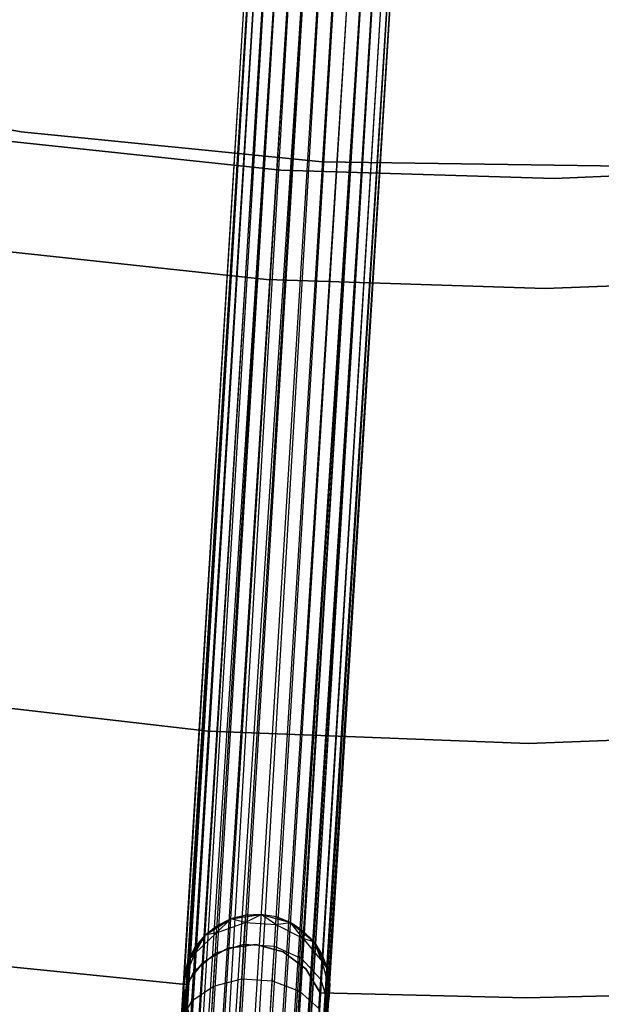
# Model space of a CAD drawing. Extents: x -189 to 189, y -189 to 189.
# Tile 89 of 256: x -7 to 1, y -61 to -47. Entities that reach past the tile are written whole.
import ezdxf

# ---------------------------------------------------------------- set-up
doc = ezdxf.new("R2010")
doc.units = 0
doc.header["$LTSCALE"] = 25.4
doc.layers.get('0').update_dxf_attribs({"linetype": 'CONTINUOUS'})

# ---------------------------------------------------------------- blocks, each defined once
blk = doc.blocks.new('CAMELEON-KENAI-C-12244_STL')
at = {"color": 0}
for p, q in [((-11.334, -168.109, -9.395), (-3.624, -43.105, -9.395)), ((-11.334, -168.109, -9.395), (-3.624, -43.105, -9.395)), ((-11.334, -168.109, -9.395), (-3.58, -43.107, -9.191)), ((-11.334, -168.109, -9.395), (-3.58, -43.107, -9.191)), ((-11.29, -168.111, -9.809), (-3.624, -43.105, -9.605)), ((-11.29, -168.111, -9.809), (-3.624, -43.105, -9.395)), ((-11.29, -168.111, -9.809), (-3.624, -43.105, -9.605)), ((-11.29, -168.111, -9.809), (-3.624, -43.105, -9.395)), ((-11.29, -168.111, -9.809), (-3.58, -43.107, -9.809)), ((-11.29, -168.111, -9.809), (-3.58, -43.107, -9.809)), ((-11.205, -168.117, -9), (-3.58, -43.107, -9.191)), ((-11.205, -168.117, -9), (-3.58, -43.107, -9.191)), ((-11.205, -168.117, -9), (-3.495, -43.113, -9)), ((-11.205, -168.117, -9), (-3.495, -43.113, -9)), ((-3.373, -43.12, -8.831), (-11.205, -168.117, -9)), ((-3.373, -43.12, -8.831), (-11.205, -168.117, -9)), ((-3.218, -43.13, -8.691), (-11.205, -168.117, -9)), ((-3.218, -43.13, -8.691), (-11.205, -168.117, -9)), ((-11.083, -168.124, -10.169), (-3.58, -43.107, -9.809)), ((-11.083, -168.124, -10.169), (-3.58, -43.107, -9.809)), ((-11.083, -168.124, -10.169), (-3.495, -43.113, -10)), ((-11.083, -168.124, -10.169), (-3.495, -43.113, -10)), ((-11.083, -168.124, -10.169), (-3.373, -43.12, -10.169)), ((-11.083, -168.124, -10.169), (-3.373, -43.12, -10.169)), ((-10.928, -168.134, -8.691), (-3.218, -43.13, -8.691)), ((-10.928, -168.134, -8.691), (-3.218, -43.13, -8.691)), ((-3.037, -43.141, -8.586), (-10.928, -168.134, -8.691)), ((-3.037, -43.141, -8.586), (-10.928, -168.134, -8.691)), ((-2.839, -43.153, -8.522), (-10.928, -168.134, -8.691)), ((-2.839, -43.153, -8.522), (-10.928, -168.134, -8.691)), ((-10.747, -168.145, -10.414), (-3.373, -43.12, -10.169)), ((-10.747, -168.145, -10.414), (-3.373, -43.12, -10.169)), ((-10.747, -168.145, -10.414), (-3.218, -43.13, -10.309)), ((-10.747, -168.145, -10.414), (-3.218, -43.13, -10.309)), ((-10.747, -168.145, -10.414), (-3.037, -43.141, -10.414)), ((-10.747, -168.145, -10.414), (-3.037, -43.141, -10.414)), ((-2.839, -43.153, -8.522), (-10.549, -168.157, -8.522)), ((-2.839, -43.153, -8.522), (-10.549, -168.157, -8.522)), ((-3.037, -43.141, -10.414), (-10.341, -168.17, -10.5)), ((-3.037, -43.141, -10.414), (-10.341, -168.17, -10.5)), ((-2.839, -43.153, -10.478), (-10.341, -168.17, -10.5)), ((-2.839, -43.153, -10.478), (-10.341, -168.17, -10.5)), ((-2.631, -43.166, -8.5), (-10.341, -168.17, -8.5)), ((-2.631, -43.166, -8.5), (-10.341, -168.17, -8.5)), ((-2.631, -43.166, -10.5), (-10.341, -168.17, -10.5)), ((-2.631, -43.166, -10.5), (-10.341, -168.17, -10.5)), ((-10.134, -168.183, -8.522), (-2.424, -43.179, -8.522)), ((-10.134, -168.183, -8.522), (-2.424, -43.179, -8.522)), ((-2.225, -43.191, -8.586), (-10.134, -168.183, -8.522)), ((-2.225, -43.191, -8.586), (-10.134, -168.183, -8.522)), ((-2.044, -43.202, -8.691), (-10.134, -168.183, -8.522)), ((-2.044, -43.202, -8.691), (-10.134, -168.183, -8.522)), ((-2.631, -43.166, -10.5), (-9.935, -168.195, -10.414)), ((-2.631, -43.166, -10.5), (-9.935, -168.195, -10.414)), ((-2.424, -43.179, -10.478), (-9.935, -168.195, -10.414)), ((-2.424, -43.179, -10.478), (-9.935, -168.195, -10.414)), ((-9.935, -168.195, -10.414), (-2.225, -43.191, -10.414)), ((-9.935, -168.195, -10.414), (-2.225, -43.191, -10.414)), ((-9.935, -168.195, -10.414), (-2.044, -43.202, -10.309)), ((-9.935, -168.195, -10.414), (-2.044, -43.202, -10.309)), ((-2.044, -43.202, -8.691), (-9.754, -168.206, -8.691)), ((-2.044, -43.202, -8.691), (-9.754, -168.206, -8.691)), ((-1.889, -43.212, -8.831), (-9.754, -168.206, -8.691)), ((-1.889, -43.212, -8.831), (-9.754, -168.206, -8.691)), ((-9.599, -168.216, -10.169), (-2.044, -43.202, -10.309)), ((-9.599, -168.216, -10.169), (-2.044, -43.202, -10.309)), ((-9.599, -168.216, -10.169), (-1.889, -43.212, -10.169)), ((-9.599, -168.216, -10.169), (-1.889, -43.212, -10.169)), ((-1.889, -43.212, -8.831), (-9.477, -168.223, -9)), ((-1.889, -43.212, -8.831), (-9.477, -168.223, -9)), ((-9.392, -168.228, -9.809), (-1.889, -43.212, -10.169)), ((-9.392, -168.228, -9.809), (-1.889, -43.212, -10.169)), ((-1.767, -43.219, -9), (-9.477, -168.223, -9)), ((-1.767, -43.219, -9), (-9.477, -168.223, -9)), ((-9.477, -168.223, -9), (-1.682, -43.224, -9.191)), ((-9.477, -168.223, -9), (-1.682, -43.224, -9.191)), ((-9.477, -168.223, -9), (-1.638, -43.227, -9.395)), ((-9.477, -168.223, -9), (-1.638, -43.227, -9.395)), ((-9.392, -168.228, -9.809), (-1.767, -43.219, -10)), ((-9.392, -168.228, -9.809), (-1.767, -43.219, -10)), ((-9.392, -168.228, -9.809), (-1.682, -43.224, -9.809)), ((-9.392, -168.228, -9.809), (-1.682, -43.224, -9.809)), ((-9.348, -168.231, -9.395), (-1.682, -43.224, -9.809)), ((-9.348, -168.231, -9.395), (-1.682, -43.224, -9.809)), ((-9.348, -168.231, -9.395), (-1.638, -43.227, -9.395)), ((-9.348, -168.231, -9.395), (-1.638, -43.227, -9.605)), ((-9.348, -168.231, -9.395), (-1.638, -43.227, -9.395)), ((-9.348, -168.231, -9.395), (-1.638, -43.227, -9.605)), ((-6.894, -48.668, -167), (-10.942, -47.919, -167)), ((-10.942, -47.919, -168), (-6.894, -48.668, -168)), ((-10.942, -47.919, -168), (-6.894, -48.668, -168)), ((-6.894, -48.668, -167), (-10.942, -47.919, -167)), ((-2.798, -49.076, -167), (-6.894, -48.668, -167)), ((-6.894, -48.668, -168), (-2.798, -49.076, -168)), ((-6.894, -48.668, -168), (-2.798, -49.076, -168)), ((-6.894, -48.668, -168), (-6.894, -48.668, -167)), ((-2.798, -49.076, -167), (-6.894, -48.668, -167)), ((-6.894, -48.668, -168), (-6.894, -48.668, -167)), ((-7.072, -48.794, -167), (-3.361, -49.19, -167)), ((-3.361, -49.19, -160.5), (-7.072, -48.794, -160.5)), ((-3.361, -49.19, -160.5), (-7.072, -48.794, -160.5)), ((-7.072, -48.794, -167), (-3.361, -49.19, -167)), ((1.318, -49.139, -167), (-2.798, -49.076, -167)), ((-2.798, -49.076, -168), (1.318, -49.139, -168)), ((-2.798, -49.076, -168), (1.318, -49.139, -168)), ((-2.798, -49.076, -168), (-2.798, -49.076, -167)), ((1.318, -49.139, -167), (-2.798, -49.076, -167)), ((-2.798, -49.076, -168), (-2.798, -49.076, -167)), ((-3.361, -49.19, -167), (0.368, -49.305, -167)), ((0.368, -49.305, -160.5), (-3.361, -49.19, -160.5)), ((-3.361, -49.19, -160.5), (-3.361, -49.19, -167)), ((-3.361, -49.19, -160.5), (-3.361, -49.19, -167)), ((0.368, -49.305, -160.5), (-3.361, -49.19, -160.5)), ((-3.361, -49.19, -167), (0.368, -49.305, -167)), ((0.368, -49.305, -167), (4.095, -49.137, -167)), ((4.095, -49.137, -160.5), (0.368, -49.305, -160.5)), ((4.095, -49.137, -160.5), (0.368, -49.305, -160.5)), ((0.368, -49.305, -167), (4.095, -49.137, -167)), ((0.368, -49.305, -160.5), (0.368, -49.305, -167)), ((0.368, -49.305, -160.5), (0.368, -49.305, -167)), ((-3.556, -50.68, -167), (-7.332, -50.272, -167)), ((-7.332, -50.272, -160.5), (-3.556, -50.68, -160.5)), ((-3.556, -50.68, -167), (-7.332, -50.272, -167)), ((-7.332, -50.272, -160.5), (-3.556, -50.68, -160.5)), ((0.241, -50.806, -167), (-3.556, -50.68, -167)), ((-3.556, -50.68, -160.5), (0.241, -50.806, -160.5)), ((-3.556, -50.68, -167), (-3.556, -50.68, -160.5)), ((0.241, -50.806, -167), (-3.556, -50.68, -167)), ((-3.556, -50.68, -160.5), (0.241, -50.806, -160.5)), ((-3.556, -50.68, -167), (-3.556, -50.68, -160.5)), ((4.037, -50.647, -167), (0.241, -50.806, -167)), ((0.241, -50.806, -160.5), (4.037, -50.647, -160.5)), ((4.037, -50.647, -167), (0.241, -50.806, -167)), ((0.241, -50.806, -160.5), (4.037, -50.647, -160.5)), ((0.241, -50.806, -167), (0.241, -50.806, -160.5)), ((0.241, -50.806, -167), (0.241, -50.806, -160.5)), ((-8.686, -56.338, -167), (-4.348, -56.839, -167)), ((-4.348, -56.839, -165), (-8.686, -56.338, -165)), ((-4.348, -56.839, -165), (-8.686, -56.338, -165)), ((-8.686, -56.338, -167), (-4.348, -56.839, -167)), ((-4.348, -56.839, -167), (0.015, -57.006, -167)), ((0.015, -57.006, -165), (-4.348, -56.839, -165)), ((-4.348, -56.839, -165), (-4.348, -56.839, -167)), ((-4.348, -56.839, -165), (-4.348, -56.839, -167)), ((0.015, -57.006, -165), (-4.348, -56.839, -165)), ((-4.348, -56.839, -167), (0.015, -57.006, -167)), ((0.015, -57.006, -167), (4.379, -56.839, -167)), ((4.379, -56.839, -165), (0.015, -57.006, -165)), ((4.379, -56.839, -165), (0.015, -57.006, -165)), ((0.015, -57.006, -167), (4.379, -56.839, -167)), ((0.015, -57.006, -167), (0.015, -57.006, -165)), ((0.015, -57.006, -167), (0.015, -57.006, -165)), ((-4.39, -59.62, -167), (-4.04, -59.396, -167)), ((-4.39, -59.62, -167), (-4.04, -59.396, -167)), ((-4.233, -59.585, -160.773), (-4.04, -59.396, -161.5)), ((-4.233, -59.585, -160.773), (-4.04, -59.396, -161.5)), ((-4.233, -59.585, -160.773), (-3.843, -59.445, -160.729)), ((-4.233, -59.585, -160.773), (-3.843, -59.445, -160.729)), ((-4.04, -59.396, -161.5), (-4.227, -59.49, -161.5)), ((-4.227, -59.49, -161.5), (-4.04, -59.396, -167)), ((-4.227, -59.49, -161.5), (-4.04, -59.396, -167)), ((-4.04, -59.396, -161.5), (-4.227, -59.49, -161.5)), ((-4.04, -59.396, -167), (-3.628, -59.335, -167)), ((-4.04, -59.396, -167), (-3.628, -59.335, -167)), ((-3.837, -59.344, -161.5), (-4.04, -59.396, -161.5)), ((-4.04, -59.396, -167), (-3.837, -59.344, -161.5)), ((-3.837, -59.344, -161.5), (-4.04, -59.396, -161.5)), ((-4.04, -59.396, -167), (-3.837, -59.344, -161.5)), ((-3.843, -59.445, -160.729), (-4.04, -59.396, -161.5)), ((-3.843, -59.445, -160.729), (-4.04, -59.396, -161.5)), ((-4.04, -59.396, -161.5), (-4.04, -59.396, -167)), ((-4.04, -59.396, -161.5), (-4.04, -59.396, -167)), ((-3.862, -59.742, -160.011), (-3.843, -59.445, -160.729)), ((-3.862, -59.742, -160.011), (-3.843, -59.445, -160.729)), ((-3.843, -59.445, -160.729), (-3.628, -59.335, -161.5)), ((-3.843, -59.445, -160.729), (-3.628, -59.335, -161.5)), ((-3.843, -59.445, -160.729), (-3.837, -59.344, -161.5)), ((-3.843, -59.445, -160.729), (-3.837, -59.344, -161.5)), ((-3.843, -59.445, -160.729), (-3.428, -59.471, -160.729)), ((-3.843, -59.445, -160.729), (-3.428, -59.471, -160.729)), ((-3.628, -59.335, -161.5), (-3.837, -59.344, -161.5)), ((-3.837, -59.344, -161.5), (-3.628, -59.335, -167)), ((-3.628, -59.335, -161.5), (-3.837, -59.344, -161.5)), ((-3.837, -59.344, -161.5), (-3.628, -59.335, -167)), ((-3.628, -59.335, -167), (-3.228, -59.446, -167)), ((-3.428, -59.471, -160.729), (-3.628, -59.335, -161.5)), ((-3.428, -59.471, -160.729), (-3.628, -59.335, -161.5)), ((-3.422, -59.37, -161.5), (-3.628, -59.335, -161.5)), ((-3.628, -59.335, -161.5), (-3.628, -59.335, -167)), ((-3.628, -59.335, -161.5), (-3.628, -59.335, -167)), ((-3.422, -59.37, -161.5), (-3.628, -59.335, -161.5)), ((-3.422, -59.37, -161.5), (-3.628, -59.335, -167)), ((-3.422, -59.37, -161.5), (-3.628, -59.335, -167)), ((-3.628, -59.335, -167), (-3.228, -59.446, -167)), ((-3.428, -59.471, -160.729), (-3.422, -59.37, -161.5)), ((-3.428, -59.471, -160.729), (-3.422, -59.37, -161.5)), ((-3.428, -59.471, -160.729), (-3.228, -59.446, -161.5)), ((-3.428, -59.471, -160.729), (-3.228, -59.446, -161.5)), ((-3.228, -59.446, -161.5), (-3.422, -59.37, -161.5)), ((-3.422, -59.37, -161.5), (-3.228, -59.446, -167)), ((-3.422, -59.37, -161.5), (-3.228, -59.446, -167)), ((-3.228, -59.446, -161.5), (-3.422, -59.37, -161.5)), ((-3.228, -59.446, -167), (-2.907, -59.711, -167)), ((-3.059, -59.657, -160.773), (-3.228, -59.446, -161.5)), ((-3.059, -59.657, -160.773), (-3.228, -59.446, -161.5)), ((-3.053, -59.562, -161.5), (-3.228, -59.446, -161.5)), ((-3.228, -59.446, -167), (-3.053, -59.562, -161.5)), ((-3.228, -59.446, -167), (-2.907, -59.711, -167)), ((-3.228, -59.446, -161.5), (-3.228, -59.446, -167)), ((-3.228, -59.446, -161.5), (-3.228, -59.446, -167)), ((-3.053, -59.562, -161.5), (-3.228, -59.446, -161.5)), ((-3.228, -59.446, -167), (-3.053, -59.562, -161.5)), ((-4.227, -59.49, -161.5), (-4.39, -59.62, -161.5)), ((-4.39, -59.62, -167), (-4.227, -59.49, -161.5)), ((-4.227, -59.49, -161.5), (-4.39, -59.62, -161.5)), ((-4.39, -59.62, -167), (-4.227, -59.49, -161.5)), ((-4.233, -59.585, -160.773), (-4.227, -59.49, -161.5)), ((-4.233, -59.585, -160.773), (-4.227, -59.49, -161.5)), ((-3.447, -59.768, -160.011), (-3.428, -59.471, -160.729)), ((-3.447, -59.768, -160.011), (-3.428, -59.471, -160.729)), ((-3.428, -59.471, -160.729), (-3.059, -59.657, -160.773)), ((-3.428, -59.471, -160.729), (-3.059, -59.657, -160.773)), ((-3.059, -59.657, -160.773), (-3.053, -59.562, -161.5)), ((-3.059, -59.657, -160.773), (-3.053, -59.562, -161.5)), ((-2.907, -59.711, -161.5), (-3.053, -59.562, -161.5)), ((-3.053, -59.562, -161.5), (-2.907, -59.711, -167)), ((-3.053, -59.562, -161.5), (-2.907, -59.711, -167)), ((-2.907, -59.711, -161.5), (-3.053, -59.562, -161.5)), ((-4.62, -59.966, -167), (-4.39, -59.62, -167)), ((-4.62, -59.966, -167), (-4.39, -59.62, -167)), ((-4.529, -59.866, -160.853), (-4.233, -59.585, -160.773)), ((-4.529, -59.866, -160.853), (-4.233, -59.585, -160.773)), ((-4.529, -59.866, -160.853), (-4.39, -59.62, -161.5)), ((-4.529, -59.866, -160.853), (-4.39, -59.62, -161.5)), ((-4.39, -59.62, -161.5), (-4.524, -59.781, -161.5)), ((-4.524, -59.781, -161.5), (-4.39, -59.62, -167)), ((-4.524, -59.781, -161.5), (-4.39, -59.62, -167)), ((-4.39, -59.62, -161.5), (-4.524, -59.781, -161.5)), ((-4.233, -59.585, -160.773), (-4.39, -59.62, -161.5)), ((-4.233, -59.585, -160.773), (-4.39, -59.62, -161.5)), ((-4.39, -59.62, -161.5), (-4.39, -59.62, -167)), ((-4.39, -59.62, -161.5), (-4.39, -59.62, -167)), ((-4.25, -59.865, -160.095), (-4.233, -59.585, -160.773)), ((-4.25, -59.865, -160.095), (-4.233, -59.585, -160.773)), ((-3.077, -59.938, -160.095), (-3.059, -59.657, -160.773)), ((-3.077, -59.938, -160.095), (-3.059, -59.657, -160.773)), ((-3.059, -59.657, -160.773), (-2.907, -59.711, -161.5)), ((-3.059, -59.657, -160.773), (-2.907, -59.711, -161.5)), ((-3.059, -59.657, -160.773), (-2.8, -59.973, -160.853)), ((-3.059, -59.657, -160.773), (-2.8, -59.973, -160.853)), ((-2.907, -59.711, -167), (-2.722, -60.083, -167)), ((-2.8, -59.973, -160.853), (-2.907, -59.711, -161.5)), ((-2.8, -59.973, -160.853), (-2.907, -59.711, -161.5)), ((-2.795, -59.887, -161.5), (-2.907, -59.711, -161.5)), ((-2.907, -59.711, -167), (-2.795, -59.887, -161.5)), ((-2.907, -59.711, -167), (-2.722, -60.083, -167)), ((-2.907, -59.711, -161.5), (-2.907, -59.711, -167)), ((-2.907, -59.711, -161.5), (-2.907, -59.711, -167)), ((-2.795, -59.887, -161.5), (-2.907, -59.711, -161.5)), ((-2.907, -59.711, -167), (-2.795, -59.887, -161.5)), ((-4.524, -59.781, -161.5), (-4.62, -59.966, -161.5)), ((-4.62, -59.966, -167), (-4.524, -59.781, -161.5)), ((-4.524, -59.781, -161.5), (-4.62, -59.966, -161.5)), ((-4.62, -59.966, -167), (-4.524, -59.781, -161.5)), ((-4.529, -59.866, -160.853), (-4.524, -59.781, -161.5)), ((-4.529, -59.866, -160.853), (-4.524, -59.781, -161.5)), ((-4.082, -59.796, -165), (-4.417, -59.988, -165)), ((-4.417, -59.988, -167), (-4.082, -59.796, -167)), ((-4.417, -59.988, -167), (-4.082, -59.796, -167)), ((-4.082, -59.796, -165), (-4.417, -59.988, -165)), ((-4.25, -59.865, -160.095), (-3.862, -59.742, -160.011)), ((-4.25, -59.865, -160.095), (-3.862, -59.742, -160.011)), ((-3.7, -59.746, -165), (-4.082, -59.796, -165)), ((-4.082, -59.796, -167), (-3.7, -59.746, -167)), ((-4.082, -59.796, -167), (-3.7, -59.746, -167)), ((-3.7, -59.746, -165), (-4.082, -59.796, -165)), ((-4.082, -59.796, -165), (-4.082, -59.796, -167)), ((-4.082, -59.796, -165), (-4.082, -59.796, -167)), ((-3.891, -60.215, -159.394), (-3.862, -59.742, -160.011)), ((-3.891, -60.215, -159.394), (-3.862, -59.742, -160.011)), ((-3.862, -59.742, -160.011), (-3.447, -59.768, -160.011)), ((-3.862, -59.742, -160.011), (-3.447, -59.768, -160.011)), ((-3.327, -59.843, -165), (-3.7, -59.746, -165)), ((-3.7, -59.746, -165), (-3.7, -59.746, -167)), ((-3.7, -59.746, -167), (-3.327, -59.843, -167)), ((-3.7, -59.746, -165), (-3.7, -59.746, -167)), ((-3.7, -59.746, -167), (-3.327, -59.843, -167)), ((-3.327, -59.843, -165), (-3.7, -59.746, -165)), ((-3.476, -60.24, -159.394), (-3.447, -59.768, -160.011)), ((-3.476, -60.24, -159.394), (-3.447, -59.768, -160.011)), ((-3.447, -59.768, -160.011), (-3.077, -59.938, -160.095)), ((-3.447, -59.768, -160.011), (-3.077, -59.938, -160.095)), ((-3.019, -60.075, -165), (-3.327, -59.843, -165)), ((-3.327, -59.843, -165), (-3.327, -59.843, -167)), ((-3.327, -59.843, -167), (-3.019, -60.075, -167)), ((-3.327, -59.843, -165), (-3.327, -59.843, -167)), ((-3.327, -59.843, -167), (-3.019, -60.075, -167)), ((-3.019, -60.075, -165), (-3.327, -59.843, -165)), ((-4.689, -60.376, -167), (-4.62, -59.966, -167)), ((-4.689, -60.376, -167), (-4.62, -59.966, -167)), ((-4.681, -60.239, -160.955), (-4.529, -59.866, -160.853)), ((-4.681, -60.239, -160.955), (-4.529, -59.866, -160.853)), ((-4.681, -60.239, -160.955), (-4.62, -59.966, -161.5)), ((-4.681, -60.239, -160.955), (-4.62, -59.966, -161.5)), ((-4.62, -59.966, -161.5), (-4.676, -60.168, -161.5)), ((-4.676, -60.168, -161.5), (-4.62, -59.966, -167)), ((-4.676, -60.168, -161.5), (-4.62, -59.966, -167)), ((-4.62, -59.966, -161.5), (-4.676, -60.168, -161.5)), ((-4.529, -59.866, -160.853), (-4.62, -59.966, -161.5)), ((-4.529, -59.866, -160.853), (-4.62, -59.966, -161.5)), ((-4.62, -59.966, -161.5), (-4.62, -59.966, -167)), ((-4.62, -59.966, -161.5), (-4.62, -59.966, -167)), ((-4.544, -60.115, -160.25), (-4.25, -59.865, -160.095)), ((-4.544, -60.115, -160.25), (-4.25, -59.865, -160.095)), ((-4.544, -60.115, -160.25), (-4.529, -59.866, -160.853)), ((-4.544, -60.115, -160.25), (-4.529, -59.866, -160.853)), ((-4.277, -60.311, -159.514), (-4.25, -59.865, -160.095)), ((-4.277, -60.311, -159.514), (-4.25, -59.865, -160.095)), ((-3.104, -60.383, -159.514), (-3.077, -59.938, -160.095)), ((-3.104, -60.383, -159.514), (-3.077, -59.938, -160.095)), ((-3.077, -59.938, -160.095), (-2.815, -60.222, -160.25)), ((-3.077, -59.938, -160.095), (-2.815, -60.222, -160.25)), ((-2.815, -60.222, -160.25), (-2.8, -59.973, -160.853)), ((-2.815, -60.222, -160.25), (-2.8, -59.973, -160.853)), ((-2.8, -59.973, -160.853), (-2.795, -59.887, -161.5)), ((-2.8, -59.973, -160.853), (-2.795, -59.887, -161.5)), ((-2.8, -59.973, -160.853), (-2.722, -60.083, -161.5)), ((-2.8, -59.973, -160.853), (-2.722, -60.083, -161.5)), ((-2.8, -59.973, -160.853), (-2.695, -60.362, -160.955)), ((-2.8, -59.973, -160.853), (-2.695, -60.362, -160.955)), ((-2.722, -60.083, -161.5), (-2.795, -59.887, -161.5)), ((-2.795, -59.887, -161.5), (-2.722, -60.083, -167)), ((-2.795, -59.887, -161.5), (-2.722, -60.083, -167)), ((-2.722, -60.083, -161.5), (-2.795, -59.887, -161.5)), ((-4.654, -60.292, -165), (-7.447, -60.01, -165)), ((-7.447, -60.01, -167), (-4.654, -60.292, -167)), ((-7.447, -60.01, -167), (-4.654, -60.292, -167)), ((-4.654, -60.292, -165), (-7.447, -60.01, -165)), ((-4.693, -60.449, -160.448), (-4.544, -60.115, -160.25)), ((-4.693, -60.449, -160.448), (-4.544, -60.115, -160.25)), ((-4.417, -59.988, -165), (-4.654, -60.292, -165)), ((-4.654, -60.292, -167), (-4.417, -59.988, -167)), ((-4.654, -60.292, -167), (-4.417, -59.988, -167)), ((-4.417, -59.988, -165), (-4.654, -60.292, -165)), ((-4.569, -60.512, -159.732), (-4.544, -60.115, -160.25)), ((-4.569, -60.512, -159.732), (-4.544, -60.115, -160.25)), ((-4.417, -59.988, -165), (-4.417, -59.988, -167)), ((-4.417, -59.988, -165), (-4.417, -59.988, -167)), ((-2.821, -60.406, -165), (-3.019, -60.075, -165)), ((-3.019, -60.075, -165), (-3.019, -60.075, -167)), ((-3.019, -60.075, -167), (-2.821, -60.406, -167)), ((-3.019, -60.075, -165), (-3.019, -60.075, -167)), ((-3.019, -60.075, -167), (-2.821, -60.406, -167)), ((-2.821, -60.406, -165), (-3.019, -60.075, -165)), ((-2.722, -60.083, -167), (-2.704, -60.499, -167)), ((-2.695, -60.362, -160.955), (-2.722, -60.083, -161.5)), ((-2.695, -60.362, -160.955), (-2.722, -60.083, -161.5)), ((-2.691, -60.29, -161.5), (-2.722, -60.083, -161.5)), ((-2.722, -60.083, -167), (-2.691, -60.29, -161.5)), ((-2.722, -60.083, -167), (-2.704, -60.499, -167)), ((-2.722, -60.083, -161.5), (-2.722, -60.083, -167)), ((-2.722, -60.083, -161.5), (-2.722, -60.083, -167)), ((-2.691, -60.29, -161.5), (-2.722, -60.083, -161.5)), ((-2.722, -60.083, -167), (-2.691, -60.29, -161.5)), ((-4.693, -60.449, -160.448), (-4.681, -60.239, -160.955)), ((-4.693, -60.449, -160.448), (-4.681, -60.239, -160.955)), ((-4.689, -60.376, -167), (-4.676, -60.168, -161.5)), ((-4.689, -60.376, -167), (-4.676, -60.168, -161.5)), ((-4.681, -60.239, -160.955), (-4.689, -60.376, -161.5)), ((-4.681, -60.239, -160.955), (-4.689, -60.376, -161.5)), ((-4.681, -60.239, -160.955), (-4.676, -60.168, -161.5)), ((-4.681, -60.239, -160.955), (-4.676, -60.168, -161.5)), ((-4.662, -60.641, -161.062), (-4.681, -60.239, -160.955)), ((-4.662, -60.641, -161.062), (-4.681, -60.239, -160.955)), ((-4.277, -60.311, -159.514), (-3.891, -60.215, -159.394)), ((-4.277, -60.311, -159.514), (-3.891, -60.215, -159.394)), ((-3.929, -60.83, -158.921), (-3.891, -60.215, -159.394)), ((-3.929, -60.83, -158.921), (-3.891, -60.215, -159.394)), ((-3.891, -60.215, -159.394), (-3.476, -60.24, -159.394)), ((-3.891, -60.215, -159.394), (-3.476, -60.24, -159.394)), ((-3.514, -60.856, -158.921), (-3.476, -60.24, -159.394)), ((-3.514, -60.856, -158.921), (-3.476, -60.24, -159.394)), ((-3.476, -60.24, -159.394), (-3.104, -60.383, -159.514)), ((-3.476, -60.24, -159.394), (-3.104, -60.383, -159.514)), ((-2.84, -60.618, -159.732), (-2.815, -60.222, -160.25)), ((-2.84, -60.618, -159.732), (-2.815, -60.222, -160.25)), ((-2.815, -60.222, -160.25), (-2.708, -60.572, -160.448)), ((-2.815, -60.222, -160.25), (-2.708, -60.572, -160.448)), ((-4.585, -60.779, -167), (-4.689, -60.376, -167)), ((-4.662, -60.641, -161.062), (-4.689, -60.376, -161.5)), ((-4.689, -60.376, -161.5), (-4.658, -60.583, -161.5)), ((-4.662, -60.641, -161.062), (-4.689, -60.376, -161.5)), ((-4.689, -60.376, -161.5), (-4.689, -60.376, -167)), ((-4.658, -60.583, -161.5), (-4.689, -60.376, -167)), ((-4.585, -60.779, -167), (-4.689, -60.376, -167)), ((-4.658, -60.583, -161.5), (-4.689, -60.376, -167)), ((-4.689, -60.376, -161.5), (-4.658, -60.583, -161.5)), ((-4.689, -60.376, -161.5), (-4.689, -60.376, -167)), ((-4.654, -60.292, -165), (-4.654, -60.292, -167)), ((-4.654, -60.292, -165), (-4.654, -60.292, -167)), ((-4.569, -60.512, -159.732), (-4.277, -60.311, -159.514)), ((-4.569, -60.512, -159.732), (-4.277, -60.311, -159.514)), ((-4.313, -60.891, -159.067), (-4.277, -60.311, -159.514)), ((-4.313, -60.891, -159.067), (-4.277, -60.311, -159.514)), ((-3.14, -60.964, -159.067), (-3.104, -60.383, -159.514)), ((-3.14, -60.964, -159.067), (-3.104, -60.383, -159.514)), ((-3.104, -60.383, -159.514), (-2.84, -60.618, -159.732)), ((-3.104, -60.383, -159.514), (-2.84, -60.618, -159.732)), ((-2.695, -60.362, -160.955), (-2.763, -60.758, -161.062)), ((-2.695, -60.362, -160.955), (-2.763, -60.758, -161.062)), ((-2.76, -60.7, -161.5), (-2.695, -60.362, -160.955)), ((-2.76, -60.7, -161.5), (-2.695, -60.362, -160.955)), ((-2.708, -60.572, -160.448), (-2.695, -60.362, -160.955)), ((-2.708, -60.572, -160.448), (-2.695, -60.362, -160.955)), ((-2.691, -60.29, -161.5), (-2.704, -60.499, -167)), ((-2.691, -60.29, -161.5), (-2.704, -60.499, -167)), ((-2.704, -60.499, -161.5), (-2.695, -60.362, -160.955)), ((-2.704, -60.499, -161.5), (-2.695, -60.362, -160.955)), ((-2.695, -60.362, -160.955), (-2.691, -60.29, -161.5)), ((-2.695, -60.362, -160.955), (-2.691, -60.29, -161.5)), ((-4.714, -60.783, -160.012), (-4.693, -60.449, -160.448)), ((-4.714, -60.783, -160.012), (-4.693, -60.449, -160.448)), ((-4.714, -60.783, -160.012), (-4.569, -60.512, -159.732)), ((-4.714, -60.783, -160.012), (-4.569, -60.512, -159.732)), ((-4.672, -60.809, -160.655), (-4.693, -60.449, -160.448)), ((-4.672, -60.809, -160.655), (-4.693, -60.449, -160.448)), ((-4.6, -61.028, -159.335), (-4.569, -60.512, -159.732)), ((-4.6, -61.028, -159.335), (-4.569, -60.512, -159.732)), ((-2.704, -60.499, -167), (-2.856, -60.886, -167)), ((-2.704, -60.499, -167), (-2.856, -60.886, -167)), ((-0.016, -60.472, -165), (-2.821, -60.406, -165)), ((-2.821, -60.406, -165), (-2.821, -60.406, -167)), ((-2.821, -60.406, -167), (-0.016, -60.472, -167)), ((-2.821, -60.406, -165), (-2.821, -60.406, -167)), ((-2.821, -60.406, -167), (-0.016, -60.472, -167)), ((-0.016, -60.472, -165), (-2.821, -60.406, -165)), ((-2.76, -60.7, -161.5), (-2.704, -60.499, -161.5)), ((-2.704, -60.499, -167), (-2.76, -60.7, -161.5)), ((-2.76, -60.7, -161.5), (-2.704, -60.499, -161.5)), ((-2.704, -60.499, -167), (-2.76, -60.7, -161.5)), ((-2.704, -60.499, -161.5), (-2.704, -60.499, -167)), ((-2.704, -60.499, -161.5), (-2.704, -60.499, -167)), ((2.79, -60.409, -165), (-0.016, -60.472, -165)), ((-0.016, -60.472, -167), (2.79, -60.409, -167)), ((-0.016, -60.472, -167), (2.79, -60.409, -167)), ((2.79, -60.409, -165), (-0.016, -60.472, -165)), ((-0.016, -60.472, -165), (-0.016, -60.472, -167)), ((-0.016, -60.472, -165), (-0.016, -60.472, -167))]:
    blk.add_line(p, q, dxfattribs=at)

msp = doc.modelspace()

# ---------------------------------------------------------------- block references
at = {"color": 0}
msp.add_blockref('CAMELEON-KENAI-C-12244_STL', (0, 0), dxfattribs=at)

doc.saveas('drawing.dxf')
